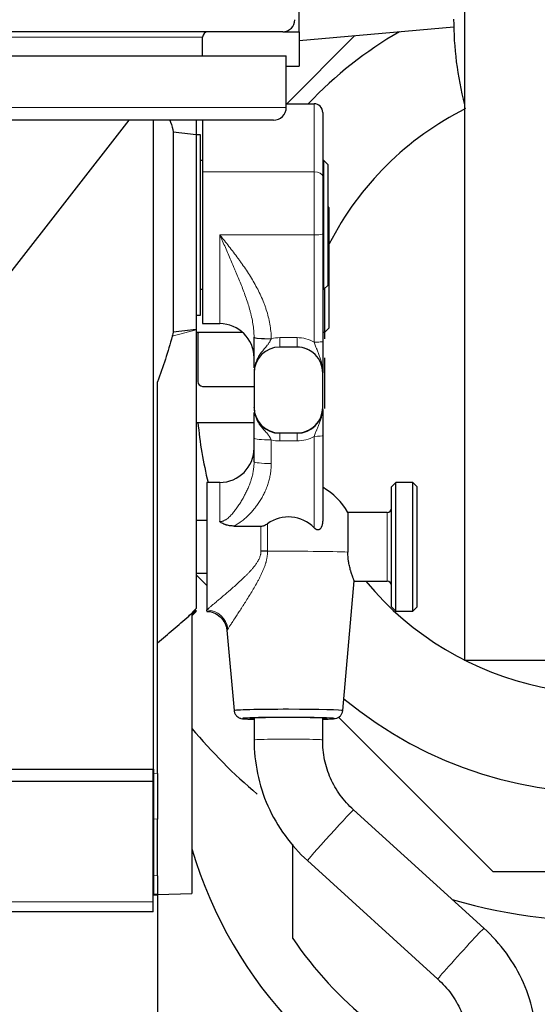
# Model space of a CAD drawing. Header units: inches. Extents: x 0 to 29700, y -16 to 21000.
# Tile 35 of 256: x 7246 to 7367, y 8526 to 8755. Entities that reach past the tile are written whole.
import ezdxf

# ---------------------------------------------------------------- set-up
doc = ezdxf.new("R2010")
doc.units = ezdxf.units.IN
doc.layers.add('1', color=7, linetype='Continuous', true_color=0xffffff)

msp = doc.modelspace()

# ---------------------------------------------------------------- linework, layer by layer
at = {"layer": '1', "color": 2, "linetype": 'Continuous', "lineweight": 25}
for p, q in [((7349.751, 8905.362), (7349.751, 8606.162)), ((7311.251, 8752.562), (7311.251, 8760.562)), ((7307.451, 8752.562), (6813.051, 8752.562)), ((7307.45, 8752.562), (7311.251, 8752.562)), ((7311.251, 8750.516), (7347.272, 8753.667)), ((7311.251, 8752.562), (7311.251, 8744.562)), ((7288.751, 8746.937), (7288.751, 8751.262)), ((7308.387, 8735.798), (7324.24, 8751.652)), ((6813.251, 8746.937), (7308.251, 8746.937)), ((7308.251, 8734.937), (7308.251, 8746.937)), ((7308.25, 8744.562), (7311.251, 8744.562)), ((7308.25, 8735.798), (7314.751, 8735.798)), ((7316.751, 8733.771), (7316.751, 8718.821)), ((7305.251, 8731.937), (6816.251, 8731.937)), ((7243.251, 8695.562), (7271.67, 8731.937)), ((7277.292, 8580.762), (7277.292, 8731.943)), ((7287.251, 8731.937), (7287.251, 8728.62)), ((7288.751, 8731.937), (7288.751, 8719.894)), ((7281.918, 8729.238), (7281.918, 8682.684)), ((7287.251, 8728.62), (7287.251, 8683.302)), ((7288.251, 8728.562), (7287.251, 8728.562)), ((7288.251, 8707.562), (7288.251, 8728.562)), ((7288.751, 8722.562), (7288.251, 8722.562)), ((7317.001, 8722.562), (7316.751, 8722.562)), ((7318.001, 8721.562), (7317.001, 8722.562)), ((7317.001, 8707.562), (7317.001, 8722.562)), ((7288.751, 8719.894), (7288.751, 8684.562)), ((7318.001, 8707.562), (7318.001, 8721.562)), ((7316.751, 8718.821), (7316.751, 8705.452)), ((7318.251, 8711.562), (7318.001, 8711.812)), ((7318.251, 8683.562), (7318.251, 8711.562)), ((7288.251, 8686.562), (7288.251, 8707.562)), ((7317.001, 8692.562), (7317.001, 8707.562)), ((7318.001, 8693.562), (7318.001, 8707.562)), ((7316.751, 8705.452), (7316.751, 8680.43)), ((7288.251, 8692.562), (7288.751, 8692.562)), ((7316.751, 8692.562), (7317.001, 8692.562)), ((7317.001, 8692.562), (7318.001, 8693.562)), ((7317.251, 8682.562), (7317.251, 8692.812)), ((7287.251, 8686.562), (7288.251, 8686.562)), ((7287.251, 8683.302), (7287.251, 8683.147)), ((7287.251, 8683.147), (7287.251, 8618.18)), ((7288.751, 8684.562), (7292.751, 8684.562)), ((7317.251, 8682.562), (7318.251, 8683.562)), ((7287.251, 8682.562), (7298.043, 8682.562)), ((7287.643, 8682.062), (7287.643, 8676.562)), ((7316.751, 8682.562), (7317.251, 8682.562)), ((7317.251, 8681.054), (7317.251, 8682.563)), ((7310.751, 8679.108), (7306.751, 8679.108)), ((7287.643, 8676.562), (7287.643, 8671.062)), ((7317.251, 8664.819), (7317.251, 8676.562)), ((7300.751, 8673.11), (7300.751, 8665.112)), ((7316.751, 8665.112), (7316.751, 8673.11)), ((7278.251, 8579.788), (7278.251, 8670.997)), ((7288.751, 8669.955), (7300.751, 8669.955)), ((7300.751, 8665.058), (7300.751, 8665.112)), ((7316.751, 8665.058), (7316.751, 8665.112)), ((7287.251, 8661.562), (7300.75, 8661.562)), ((7300.751, 8652.391), (7300.751, 8657.894)), ((7306.751, 8659.114), (7310.751, 8659.114)), ((7316.751, 8658.513), (7316.751, 8638.89)), ((7292.751, 8647.584), (7289.751, 8647.584)), ((7289.751, 8647.584), (7289.751, 8617.893)), ((7333.751, 8647.584), (7332.751, 8646.584)), ((7332.751, 8618.584), (7332.751, 8646.584)), ((7337.751, 8647.584), (7333.751, 8647.584)), ((7333.751, 8617.584), (7333.751, 8647.584)), ((7338.751, 8646.584), (7337.751, 8647.584)), ((7337.751, 8617.584), (7337.751, 8647.584)), ((7338.751, 8618.584), (7338.751, 8646.584)), ((7331.751, 8640.584), (7322.607, 8640.584)), ((7322.607, 8640.584), (7322.607, 8631.358)), ((7289.751, 8638.734), (7287.251, 8638.734)), ((7296.121, 8637.417), (7302.348, 8637.417)), ((7287.251, 8626.434), (7289.751, 8626.434)), ((7289.751, 8623.562), (7287.251, 8626.062)), ((7321.413, 8594.418), (7324.11, 8624.688)), ((7324.055, 8624.584), (7331.751, 8624.584)), ((7286.251, 8616.491), (7287.251, 8617.491)), ((7286.251, 8617.104), (7286.251, 8551.841)), ((7287.251, 8617.491), (7287.251, 8617.818)), ((7289.751, 8617.584), (7289.751, 8617.893)), ((7332.751, 8618.584), (7333.751, 8617.584)), ((7333.751, 8617.584), (7337.751, 8617.584)), ((7337.751, 8617.584), (7338.751, 8618.584)), ((7294.419, 8613.148), (7296.088, 8594.418)), ((7349.751, 8606.162), (7504.751, 8606.162)), ((7321.413, 8594.418), (7321.413, 8594.418)), ((7300.751, 8592.697), (7300.751, 8587.598)), ((7316.751, 8587.598), (7316.751, 8592.697)), ((7356.451, 8556.862), (7320.435, 8592.878)), ((6800.292, 8580.762), (7277.292, 8580.762)), ((7277.251, 8580.747), (6800.292, 8580.747)), ((7277.251, 8577.919), (7277.251, 8580.747)), ((7277.292, 8580.769), (7277.292, 8573.533)), ((7278.251, 8579.788), (7278.251, 8569.162)), ((7277.251, 8577.919), (6787.251, 8577.919)), ((7277.251, 8549.905), (7277.251, 8577.919)), ((7277.292, 8573.533), (7277.247, 8573.533)), ((7277.292, 8573.533), (7277.292, 8551.562)), ((7354.313, 8543.728), (7323.95, 8571.327)), ((7278.251, 8555.953), (7278.251, 8569.162)), ((7309.751, 8541.372), (7309.751, 8563.319)), ((7313.188, 8559.487), (7343.551, 8531.888)), ((7408.051, 8556.862), (7356.451, 8556.862)), ((7278.251, 8555.953), (7278.251, 8551.562)), ((7277.292, 8551.562), (7277.247, 8551.562)), ((7278.251, 8551.438), (7277.251, 8551.438)), ((7278.251, 8551.562), (7277.292, 8551.596)), ((7278.251, 8551.562), (7286.251, 8551.841)), ((7278.251, 8551.562), (7278.251, 8551.438)), ((7278.251, 8551.438), (7278.251, 8520.147)), ((7277.251, 8547.562), (7277.251, 8549.905)), ((7277.251, 8547.562), (6787.251, 8547.562))]:
    msp.add_line(p, q, dxfattribs=at)
at = {"layer": '1', "color": 110, "linetype": 'Continuous', "lineweight": 13}
for p, q in [((7288.751, 8751.262), (6831.751, 8751.262)), ((7314.751, 8719.894), (7314.751, 8735.798)), ((6813.251, 8734.937), (7308.251, 8734.937)), ((7288.751, 8719.894), (7314.751, 8719.894)), ((7314.751, 8705.251), (7314.751, 8719.894)), ((7292.751, 8684.562), (7292.751, 8705.251)), ((7292.751, 8705.251), (7314.751, 8705.251)), ((7314.751, 8680.229), (7314.751, 8705.251)), ((7281.666, 8681.632), (7287.251, 8683.147)), ((7306.751, 8679.108), (7306.751, 8681.304)), ((7306.751, 8681.304), (7310.751, 8681.304)), ((7310.751, 8679.108), (7310.751, 8681.304)), ((7306.751, 8659.036), (7306.751, 8659.114)), ((7306.751, 8659.036), (7306.751, 8657.237)), ((7306.751, 8659.036), (7310.751, 8659.036)), ((7310.751, 8659.036), (7310.751, 8659.114)), ((7310.751, 8659.036), (7310.751, 8657.237)), ((7314.751, 8637.005), (7314.751, 8658.312)), ((7304.751, 8657.492), (7304.751, 8651.989)), ((7310.751, 8657.237), (7306.751, 8657.237)), ((7292.751, 8647.584), (7292.751, 8638.445)), ((7331.751, 8624.584), (7331.751, 8640.584)), ((7302.348, 8631.552), (7302.348, 8637.417)), ((7303.872, 8637.967), (7303.872, 8631.536)), ((7285.521, 8616.462), (7287.251, 8618.18)), ((7286.251, 8616.822), (7287.251, 8617.818)), ((7294.646, 8613.417), (7294.429, 8613.042)), ((7277.292, 8579.836), (7278.251, 8579.788)), ((7278.251, 8569.162), (7277.292, 8569.21)), ((7277.292, 8555.986), (7278.251, 8555.953)), ((7277.251, 8549.905), (6787.251, 8549.905))]:
    msp.add_line(p, q, dxfattribs=at)
at = {"layer": '1', "color": 2, "linetype": 'Continuous', "lineweight": 25}
for centre, radius, start, end in [((7307.451, 8755.362), 2.8, 270, 0), ((7427.251, 8755.512), 80, 180, 194.36625), ((7290.051, 8751.262), 1.3, 90, 180), ((7382.251, 8670.362), 95, 120.08813, 136.4625), ((7305.251, 8734.937), 3, 270, 0), ((7382.251, 8670.362), 71.906, 116.62875, 152.87625), ((7292.751, 8676.562), 8, 0, 90), ((7288.751, 8682.062), 1.107, 153.15188, 180), ((7288.751, 8671.062), 1.107, 180, 270), ((7382.251, 8670.362), 95, 185.31563, 193.87688), ((7292.751, 8655.584), 8, 270, 0), ((7308.751, 8632.584), 16, 30, 60), ((7331.751, 8641.584), 1, 270, 0), ((7382.251, 8670.362), 71.906, 219.54375, 296.76938), ((7331.751, 8623.584), 1, 0, 90), ((7382.251, 8670.362), 125, 253.575, 329.77125), ((7382.251, 8670.362), 95, 230.3775, 317.48625), ((7382.251, 8670.362), 125, 219.83062, 229.73063), ((7382.251, 8590.362), 100.045, 196.35188, 251.65125), ((7382.251, 8590.362), 87.5, 214.04773, 248.90075)]:
    msp.add_arc(centre, radius, start, end, dxfattribs=at)
for centre, major_axis, ratio, start_param, end_param in [((7314.751, 8733.771), (0, -2.027), 0.986662, 1.5707963, 3.1415927), ((7306.751, 8673.11), (-6, 0), 0.9997015, 4.712389, 6.2831853), ((7306.751, 8673.081), (0, -6.023), 0.9962165, 3.1415927, 4.712389), ((7310.751, 8673.11), (-6, 0), 0.9997015, 3.1415927, 4.712389), ((7310.751, 8673.081), (0, -6.023), 0.9962165, 1.5707963, 3.1415927), ((7306.751, 8665.112), (-6, 0), 0.9997015, 0, 1.5707963), ((7306.751, 8665.058), (0, -6.023), 0.9962165, 4.712389, 6.2831853), ((7310.751, 8665.112), (-6, 0), 0.9997015, 1.5707963, 3.1415927), ((7310.751, 8665.058), (0, -6.023), 0.9962165, 0, 1.5707963), ((7308.751, 8631.214), (-8.359, 0), 0.9949383, 3.9118238, 5.3355426), ((7302.348, 8631.208), (-5, 0), 0.0688139, 4.402545, 4.7123899), ((7308.751, 8594.418), (12.662, 0), 0.0244322, 1.5707963, 3.1438507), ((7308.751, 8594.418), (12.662, 0), 0.0244322, 0, 1.5707963), ((7308.751, 8592.596), (10.67, 0), 0.0244322, 1.5707963, 3.864748), ((7308.751, 8592.596), (9, 0), 0.0244322, 1.5707963, 3.6175439), ((7308.751, 8592.596), (10.67, 0), 0.0244322, 0, 1.5707963), ((7308.751, 8592.596), (9, 0), 0.0244322, 0, 1.5707963), ((7308.751, 8592.596), (9, 0), 0.0244322, 5.807234, 6.2831853), ((7308.751, 8592.596), (10.67, 0), 0.0244322, 5.5600299, 6.2831853)]:
    msp.add_ellipse(centre, major_axis=major_axis, ratio=ratio, start_param=start_param, end_param=end_param, dxfattribs=at)
at = {"layer": '1', "color": 110, "linetype": 'Continuous', "lineweight": 13}
for centre, major_axis, ratio, start_param, end_param in [((7314.751, 8718.821), (-2, 0), 0.5361521, 3.1415927, 4.712389), ((7314.751, 8705.452), (-2, 0), 0.1004873, 1.5707963, 3.1415927), ((7304.75, 8681.451), (4, 0.035), 0.1004835, 3.1475755, 4.7115005), ((7304.751, 8681.283), (-4, 0), 0.0743811, 0, 1.5638248), ((7306.751, 8673.282), (0, -8.022), 0.9972339, 3.1415927, 3.3943694), ((7310.751, 8673.282), (0, -8.022), 0.9972339, 2.6179939, 3.1415927), ((7314.751, 8680.43), (-2, 0), 0.1004873, 1.5707963, 3.1415927), ((7304.751, 8657.894), (-4, 0), 0.1004873, 0, 1.5707963), ((7310.751, 8665.259), (0, -8.022), 0.9972339, 0, 0.5235988), ((7314.751, 8658.513), (2, 0), 0.1004873, 4.712389, 6.2831853), ((7306.751, 8665.259), (0, -8.022), 0.9972339, 6.0305051, 6.2831853), ((7304.751, 8652.391), (-4, 0), 0.1004873, 0, 1.5707963), ((7308.751, 8631.165), (15.937, 0), 0.0244322, 0.5166986, 1.8819093), ((7289.751, 8612.996), (-3.842, 3.2), 0.9658866, 3.9392193, 5.3898312), ((7308.751, 8587.598), (-8, 0), 0.0244322, 3.1410034, 6.2827926), ((7318.569, 8565.407), (-5.381, -5.92), 0.0153375, 3.1415927, 6.2831853), ((7348.932, 8537.808), (-5.381, -5.92), 0.0153375, 3.1402182, 6.2831853)]:
    msp.add_ellipse(centre, major_axis=major_axis, ratio=ratio, start_param=start_param, end_param=end_param, dxfattribs=at)
at = {"layer": '1', "color": 2, "linetype": 'Continuous', "lineweight": 25}
for points, knots in [([(7281.139, 8731.944), (7281.195, 8731.79), (7281.249, 8731.635), (7281.553, 8730.743), (7281.761, 8729.996), (7281.918, 8729.238)], [0, 0, 0, 0, 0.1734256, 0.1734256, 1, 1, 1, 1]), ([(7281.918, 8729.238), (7282.807, 8729.145), (7283.697, 8729.048), (7285.474, 8728.843), (7286.363, 8728.735), (7287.251, 8728.62)], [0, 0, 0, 0, 0.5, 0.5, 1, 1, 1, 1]), ([(7281.918, 8682.684), (7282.807, 8682.777), (7283.697, 8682.874), (7285.474, 8683.079), (7286.363, 8683.187), (7287.251, 8683.302)], [0, 0, 0, 0, 0.5, 0.5, 1, 1, 1, 1]), ([(7281.666, 8681.632), (7281.177, 8679.829), (7280.645, 8678.042), (7279.504, 8674.498), (7278.895, 8672.741), (7278.251, 8670.997)], [0, 0, 0, 0, 0.5, 0.5, 1, 1, 1, 1]), ([(7281.918, 8682.684), (7281.9, 8682.595), (7281.881, 8682.507), (7281.842, 8682.331), (7281.821, 8682.243), (7281.758, 8681.98), (7281.713, 8681.805), (7281.666, 8681.632)], [0, 0, 0, 0, 0.25, 0.25, 0.5, 0.5, 1, 1, 1, 1]), ([(7300.751, 8674.273), (7300.751, 8674.33), (7300.751, 8674.389), (7300.751, 8674.516), (7300.751, 8674.585), (7300.751, 8674.935), (7300.751, 8675.226), (7300.751, 8675.84), (7300.751, 8676.162), (7300.751, 8676.676), (7300.751, 8676.852), (7300.751, 8677.079), (7300.751, 8677.124), (7300.751, 8677.216), (7300.751, 8677.355), (7300.751, 8677.495), (7300.751, 8677.778), (7300.751, 8677.97), (7300.751, 8678.361), (7300.751, 8678.56), (7300.751, 8678.865), (7300.751, 8678.967), (7300.751, 8679.122), (7300.751, 8679.174), (7300.751, 8679.278), (7300.751, 8679.33), (7300.751, 8679.591), (7300.751, 8679.8), (7300.751, 8680.221), (7300.751, 8680.432), (7300.751, 8680.856), (7300.751, 8681.069), (7300.751, 8681.283)], [0, 0, 0, 0, 0.0331999, 0.0331999, 0.0718719, 0.0718719, 0.2265599, 0.2265599, 0.3812479, 0.3812479, 0.458592, 0.458592, 0.477928, 0.477928, 0.497264, 0.535936, 0.535936, 0.61328, 0.61328, 0.690624, 0.690624, 0.729296, 0.729296, 0.748632, 0.748632, 0.767968, 0.767968, 0.845312, 0.845312, 0.922656, 0.922656, 1, 1, 1, 1]), ([(7316.751, 8680.43), (7316.751, 8680.257), (7316.751, 8680.084), (7316.751, 8679.74), (7316.751, 8679.569), (7316.751, 8679.227), (7316.751, 8679.056), (7316.751, 8678.802), (7316.751, 8678.674), (7316.751, 8678.548), (7316.751, 8678.463), (7316.751, 8678.421), (7316.751, 8678.21), (7316.751, 8678.044), (7316.751, 8677.716), (7316.751, 8677.555), (7316.751, 8677.077), (7316.751, 8676.766), (7316.751, 8676.31), (7316.751, 8676.159), (7316.751, 8675.936), (7316.751, 8675.862), (7316.751, 8675.715), (7316.751, 8675.641), (7316.751, 8675.278), (7316.751, 8674.994), (7316.751, 8674.436), (7316.751, 8674.162), (7316.751, 8673.755), (7316.751, 8673.619), (7316.751, 8673.417), (7316.751, 8673.316), (7316.751, 8673.198), (7316.751, 8673.148), (7316.751, 8673.114), (7316.751, 8673.097), (7316.751, 8673.081)], [0, 0, 0, 0, 0.0625, 0.0625, 0.125, 0.125, 0.1875, 0.1875, 0.21875, 0.234375, 0.234375, 0.25, 0.25, 0.3125, 0.3125, 0.375, 0.375, 0.5, 0.5, 0.5625, 0.5625, 0.59375, 0.59375, 0.625, 0.625, 0.75, 0.75, 0.875, 0.875, 0.9375, 0.9375, 0.96875, 0.984375, 0.9921875, 0.9921875, 1, 1, 1, 1]), ([(7300.751, 8657.894), (7300.751, 8658.111), (7300.751, 8658.325), (7300.751, 8658.747), (7300.751, 8658.955), (7300.751, 8659.366), (7300.751, 8659.569), (7300.751, 8659.868), (7300.751, 8659.968), (7300.751, 8660.115), (7300.751, 8660.164), (7300.751, 8660.261), (7300.751, 8660.502), (7300.751, 8660.734), (7300.751, 8661.095), (7300.751, 8661.27), (7300.751, 8661.61), (7300.751, 8661.775), (7300.751, 8662.014), (7300.751, 8662.093), (7300.751, 8662.246), (7300.751, 8662.321), (7300.751, 8662.688), (7300.751, 8662.956), (7300.751, 8663.442), (7300.751, 8663.66), (7300.751, 8663.866)], [0, 0, 0, 0, 0.0840036, 0.0840036, 0.1680072, 0.1680072, 0.2520108, 0.2520108, 0.2940126, 0.2940126, 0.3150135, 0.3150135, 0.3360144, 0.4200181, 0.4200181, 0.5040217, 0.5040217, 0.5880253, 0.5880253, 0.6300271, 0.6300271, 0.6720289, 0.6720289, 0.8400361, 0.8400361, 1, 1, 1, 1]), ([(7316.751, 8664.58), (7316.751, 8664.518), (7316.751, 8664.456), (7316.751, 8664.17), (7316.751, 8663.944), (7316.751, 8663.478), (7316.751, 8663.24), (7316.751, 8662.93), (7316.751, 8662.867), (7316.751, 8662.741), (7316.751, 8662.677), (7316.751, 8662.484), (7316.751, 8662.354), (7316.751, 8661.955), (7316.751, 8661.679), (7316.751, 8661.248), (7316.751, 8661.101), (7316.751, 8660.801), (7316.751, 8660.648), (7316.751, 8660.452), (7316.751, 8660.412), (7316.751, 8660.333), (7316.751, 8660.215), (7316.751, 8660.095), (7316.751, 8659.853), (7316.751, 8659.691), (7316.751, 8659.361), (7316.751, 8659.195), (7316.751, 8658.857), (7316.751, 8658.686), (7316.751, 8658.513)], [0, 0, 0, 0, 0.0382964, 0.0382964, 0.1756826, 0.1756826, 0.3130689, 0.3130689, 0.3474154, 0.3474154, 0.381762, 0.381762, 0.4504551, 0.4504551, 0.5878413, 0.5878413, 0.6565344, 0.6565344, 0.7252275, 0.7252275, 0.7424008, 0.7424008, 0.7595741, 0.7939207, 0.7939207, 0.8626138, 0.8626138, 0.9313069, 0.9313069, 1, 1, 1, 1]), ([(7296.121, 8637.417), (7295.817, 8637.417), (7295.517, 8637.435), (7295.071, 8637.492), (7294.923, 8637.517), (7294.63, 8637.576), (7294.484, 8637.612), (7294.267, 8637.675), (7294.195, 8637.697), (7294.052, 8637.746), (7293.981, 8637.771), (7293.771, 8637.852), (7293.634, 8637.913), (7293.369, 8638.044), (7293.24, 8638.116), (7293.052, 8638.233), (7292.96, 8638.294), (7292.854, 8638.368), (7292.802, 8638.406), (7292.78, 8638.423), (7292.769, 8638.431), (7292.765, 8638.434), (7292.758, 8638.44), (7292.754, 8638.442), (7292.751, 8638.445)], [0, 0, 0, 0, 0.25, 0.25, 0.375, 0.375, 0.5, 0.5, 0.5625, 0.5625, 0.625, 0.625, 0.75, 0.75, 0.875, 0.875, 0.9375, 0.96875, 0.984375, 0.9921875, 0.9921875, 0.9960938, 0.9960938, 1, 1, 1, 1]), ([(7302.348, 8637.417), (7302.487, 8637.417), (7302.623, 8637.431), (7302.89, 8637.483), (7303.021, 8637.522), (7303.182, 8637.583), (7303.214, 8637.596), (7303.278, 8637.623), (7303.372, 8637.666), (7303.464, 8637.713), (7303.644, 8637.813), (7303.76, 8637.887), (7303.872, 8637.967)], [0, 0, 0, 0, 0.25, 0.25, 0.5, 0.5, 0.5625, 0.5625, 0.625, 0.75, 0.75, 1, 1, 1, 1]), ([(7316.751, 8638.89), (7316.751, 8638.729), (7316.744, 8638.57), (7316.714, 8638.253), (7316.693, 8638.096), (7316.647, 8637.863), (7316.63, 8637.786), (7316.59, 8637.633), (7316.568, 8637.557), (7316.531, 8637.444), (7316.517, 8637.406), (7316.49, 8637.332), (7316.475, 8637.295), (7316.429, 8637.186), (7316.395, 8637.116), (7316.319, 8636.979), (7316.278, 8636.913), (7316.219, 8636.836), (7316.207, 8636.821), (7316.182, 8636.79), (7316.169, 8636.776), (7316.129, 8636.732), (7316.101, 8636.705), (7316.042, 8636.654), (7316.011, 8636.631), (7315.962, 8636.599), (7315.945, 8636.589), (7315.91, 8636.571), (7315.893, 8636.562), (7315.839, 8636.539), (7315.802, 8636.527), (7315.744, 8636.515), (7315.724, 8636.512), (7315.684, 8636.507), (7315.663, 8636.506), (7315.602, 8636.505), (7315.562, 8636.508), (7315.5, 8636.519), (7315.479, 8636.523), (7315.449, 8636.531), (7315.438, 8636.534), (7315.418, 8636.54), (7315.407, 8636.544), (7315.357, 8636.561), (7315.317, 8636.578), (7315.239, 8636.616), (7315.201, 8636.638), (7315.144, 8636.673), (7315.126, 8636.685), (7315.089, 8636.71), (7315.071, 8636.723), (7315.017, 8636.763), (7314.982, 8636.791), (7314.88, 8636.878), (7314.814, 8636.94), (7314.751, 8637.005)], [0, 0, 0, 0, 0.125, 0.125, 0.25, 0.25, 0.3125, 0.3125, 0.375, 0.375, 0.40625, 0.40625, 0.4375, 0.4375, 0.5, 0.5, 0.5625, 0.5625, 0.578125, 0.578125, 0.59375, 0.59375, 0.625, 0.625, 0.65625, 0.65625, 0.671875, 0.671875, 0.6875, 0.6875, 0.71875, 0.71875, 0.734375, 0.734375, 0.75, 0.75, 0.78125, 0.78125, 0.796875, 0.796875, 0.8046875, 0.8046875, 0.8125, 0.8125, 0.84375, 0.84375, 0.875, 0.875, 0.890625, 0.890625, 0.90625, 0.90625, 0.9375, 0.9375, 1, 1, 1, 1]), ([(7324.101, 8624.586), (7324.101, 8624.586), (7324.102, 8624.592), (7324.097, 8624.608), (7324.084, 8624.647), (7324.078, 8624.663), (7324.069, 8624.69), (7324.065, 8624.7), (7324.057, 8624.721), (7324.053, 8624.732), (7324.031, 8624.79), (7324.01, 8624.847), (7323.959, 8624.979), (7323.93, 8625.054), (7323.866, 8625.224), (7323.83, 8625.318), (7323.782, 8625.448), (7323.772, 8625.474), (7323.752, 8625.528), (7323.742, 8625.556), (7323.711, 8625.64), (7323.69, 8625.699), (7323.626, 8625.879), (7323.581, 8626.008), (7323.489, 8626.28), (7323.442, 8626.424), (7323.37, 8626.651), (7323.346, 8626.729), (7323.31, 8626.848), (7323.298, 8626.889), (7323.274, 8626.97), (7323.261, 8627.012), (7323.201, 8627.221), (7323.154, 8627.394), (7323.061, 8627.752), (7323.017, 8627.937), (7322.932, 8628.318), (7322.892, 8628.514), (7322.836, 8628.818), (7322.818, 8628.921), (7322.792, 8629.077), (7322.784, 8629.13), (7322.767, 8629.236), (7322.759, 8629.289), (7322.721, 8629.557), (7322.669, 8629.993), (7322.635, 8630.44), (7322.613, 8630.894), (7322.607, 8631.124), (7322.607, 8631.358)], [0, 0, 0, 0, 0.0025558, 0.0648961, 0.0648961, 0.0960662, 0.0960662, 0.1116513, 0.1116513, 0.1272364, 0.1272364, 0.1895766, 0.1895766, 0.2519169, 0.2519169, 0.3142571, 0.3142571, 0.3298422, 0.3298422, 0.3454273, 0.3454273, 0.3765974, 0.3765974, 0.4389377, 0.4389377, 0.5012779, 0.5012779, 0.532448, 0.532448, 0.5480331, 0.5480331, 0.5636182, 0.5636182, 0.6259584, 0.6259584, 0.6882987, 0.6882987, 0.750639, 0.750639, 0.7818091, 0.7818091, 0.7973942, 0.7973942, 0.8129792, 0.8129792, 0.8753195, 0.9376597, 0.9376597, 1, 1, 1, 1]), ([(7289.735, 8617.513), (7290.008, 8617.529), (7290.849, 8617.496), (7292.223, 8616.871), (7293.521, 8615.67), (7294.229, 8614.314), (7294.363, 8613.452), (7294.38, 8613.134)], [0, 0, 0, 0, 0.1149823, 0.3641021, 0.6229058, 0.8659717, 1, 1, 1, 1]), ([(7278.251, 8610.212), (7279.473, 8611.229), (7280.69, 8612.258), (7283.114, 8614.34), (7284.32, 8615.394), (7285.521, 8616.462)], [0, 0, 0, 0, 0.5, 0.5, 1, 1, 1, 1]), ([(7296.088, 8594.418), (7296.116, 8594.17), (7296.244, 8593.705), (7296.657, 8593.153), (7297.105, 8592.829), (7297.468, 8592.673), (7297.974, 8592.537), (7298.209, 8592.542), (7299.014, 8592.478), (7299.711, 8592.452), (7300.069, 8592.44)], [0, 0, 0, 0, 0.0822887, 0.1693819, 0.2325583, 0.2794065, 0.3304685, 0.5539727, 0.795246, 1, 1, 1, 1]), ([(7316.762, 8592.421), (7317.239, 8592.434), (7318.083, 8592.463), (7318.952, 8592.503), (7319.48, 8592.562), (7319.715, 8592.572), (7320.196, 8592.735), (7320.534, 8592.92), (7320.914, 8593.236), (7321.269, 8593.746), (7321.387, 8594.176), (7321.413, 8594.418)], [0, 0, 0, 0, 0.2160686, 0.4262915, 0.601599, 0.7278977, 0.7731931, 0.8111592, 0.8606389, 0.9279686, 1, 1, 1, 1]), ([(7300.751, 8587.598), (7300.756, 8584.947), (7301.294, 8579.726), (7303.691, 8572.093), (7307.726, 8565.184), (7311.229, 8561.274), (7313.188, 8559.487)], [0, 0, 0, 0, 0.2478525, 0.4999849, 0.7521667, 1, 1, 1, 1]), ([(7323.95, 8571.327), (7322.772, 8572.375), (7320.726, 8574.627), (7318.42, 8578.609), (7317.026, 8582.993), (7316.735, 8586.022), (7316.751, 8587.598)], [0, 0, 0, 0, 0.2538165, 0.4999715, 0.7462164, 1, 1, 1, 1]), ([(7366.751, 8515.618), (7366.746, 8518.269), (7366.209, 8523.49), (7363.811, 8531.123), (7359.774, 8538.031), (7356.272, 8541.941), (7354.313, 8543.728)], [0, 0, 0, 0, 0.2478395, 0.5000236, 0.7521537, 1, 1, 1, 1]), ([(7343.551, 8531.888), (7344.728, 8530.84), (7346.775, 8528.587), (7349.081, 8524.606), (7350.477, 8520.222), (7350.767, 8517.194), (7350.751, 8515.618)], [0, 0, 0, 0, 0.2537942, 0.5000431, 0.7461941, 1, 1, 1, 1])]:
    msp.add_open_spline(points, degree=3, knots=knots, dxfattribs=at)
at = {"layer": '1', "color": 110, "linetype": 'Continuous', "lineweight": 13}
for points, knots in [([(7300.75, 8681.413), (7300.746, 8681.936), (7300.719, 8682.456), (7300.625, 8683.489), (7300.559, 8684.002), (7300.395, 8685.023), (7300.297, 8685.531), (7300.131, 8686.291), (7300.072, 8686.543), (7299.979, 8686.922), (7299.947, 8687.048), (7299.882, 8687.3), (7299.849, 8687.425), (7299.679, 8688.053), (7299.533, 8688.552), (7299.225, 8689.544), (7299.062, 8690.037), (7298.723, 8691.021), (7298.546, 8691.511), (7298.183, 8692.49), (7297.996, 8692.978), (7297.613, 8693.953), (7297.417, 8694.441), (7297.019, 8695.416), (7296.816, 8695.904), (7296.508, 8696.636), (7296.405, 8696.88), (7296.197, 8697.369), (7296.092, 8697.614), (7295.777, 8698.348), (7295.565, 8698.838), (7295.139, 8699.819), (7294.924, 8700.31), (7294.493, 8701.293), (7294.277, 8701.785), (7293.843, 8702.772), (7293.625, 8703.266), (7293.297, 8704.009), (7293.134, 8704.381), (7292.942, 8704.816), (7292.846, 8705.033), (7292.799, 8705.142), (7292.778, 8705.189), (7292.764, 8705.22), (7292.757, 8705.235), (7292.751, 8705.251)], [0, 0, 0, 0, 0.0625, 0.0625, 0.125, 0.125, 0.1875, 0.1875, 0.21875, 0.21875, 0.234375, 0.234375, 0.25, 0.25, 0.3125, 0.3125, 0.375, 0.375, 0.4375, 0.4375, 0.5, 0.5, 0.5625, 0.5625, 0.625, 0.625, 0.65625, 0.65625, 0.6875, 0.6875, 0.75, 0.75, 0.8125, 0.8125, 0.875, 0.875, 0.9375, 0.9375, 0.96875, 0.984375, 0.9921875, 0.9960937, 0.9980469, 0.9980469, 1, 1, 1, 1]), ([(7292.751, 8705.251), (7292.773, 8705.223), (7292.795, 8705.195), (7292.84, 8705.139), (7292.908, 8705.054), (7293.065, 8704.858), (7293.379, 8704.464), (7294.006, 8703.677), (7294.541, 8703.001), (7295.605, 8701.642), (7296.305, 8700.73), (7297.158, 8699.573), (7297.328, 8699.341), (7297.665, 8698.874), (7297.832, 8698.64), (7298.328, 8697.934), (7298.653, 8697.461), (7299.605, 8696.028), (7300.21, 8695.058), (7301.057, 8693.569), (7301.329, 8693.068), (7301.851, 8692.053), (7302.101, 8691.539), (7302.575, 8690.498), (7302.799, 8689.971), (7303.113, 8689.168), (7303.265, 8688.764), (7303.408, 8688.355), (7303.501, 8688.081), (7303.546, 8687.944), (7303.769, 8687.258), (7303.928, 8686.706), (7304.208, 8685.595), (7304.328, 8685.035), (7304.527, 8683.91), (7304.604, 8683.344), (7304.714, 8682.203), (7304.745, 8681.628), (7304.75, 8681.049)], [0, 0, 0, 0, 0.0039063, 0.0039063, 0.0078125, 0.015625, 0.03125, 0.0625, 0.125, 0.125, 0.25, 0.25, 0.28125, 0.28125, 0.3125, 0.3125, 0.375, 0.375, 0.5, 0.5, 0.5625, 0.5625, 0.625, 0.625, 0.6875, 0.6875, 0.71875, 0.734375, 0.734375, 0.75, 0.75, 0.8125, 0.8125, 0.875, 0.875, 0.9375, 0.9375, 1, 1, 1, 1]), ([(7304.723, 8680.986), (7304.684, 8680.899), (7304.643, 8680.813), (7304.557, 8680.644), (7304.513, 8680.561), (7304.42, 8680.397), (7304.371, 8680.316), (7304.296, 8680.197), (7304.27, 8680.157), (7304.218, 8680.078), (7304.192, 8680.039), (7304.112, 8679.923), (7304.058, 8679.847), (7303.947, 8679.697), (7303.891, 8679.623), (7303.719, 8679.403), (7303.601, 8679.259), (7303.363, 8678.973), (7303.243, 8678.831), (7303.005, 8678.545), (7302.886, 8678.402), (7302.654, 8678.11), (7302.54, 8677.963), (7302.318, 8677.663), (7302.211, 8677.51), (7302.004, 8677.198), (7301.904, 8677.039), (7301.762, 8676.795), (7301.693, 8676.671), (7301.627, 8676.546), (7301.583, 8676.461), (7301.562, 8676.419), (7301.372, 8676.037), (7301.228, 8675.687), (7301.081, 8675.236), (7301.053, 8675.146), (7301.001, 8674.963), (7300.977, 8674.87), (7300.91, 8674.593), (7300.872, 8674.406), (7300.827, 8674.124), (7300.813, 8674.03), (7300.791, 8673.841), (7300.772, 8673.651), (7300.757, 8673.414), (7300.752, 8673.247), (7300.751, 8673.176), (7300.751, 8673.128), (7300.751, 8673.104), (7300.751, 8673.081)], [0, 0, 0, 0, 0.03125, 0.03125, 0.0625, 0.0625, 0.09375, 0.09375, 0.109375, 0.109375, 0.125, 0.125, 0.15625, 0.15625, 0.1875, 0.1875, 0.25, 0.25, 0.3125, 0.3125, 0.375, 0.375, 0.4375, 0.4375, 0.5, 0.5, 0.5625, 0.5625, 0.59375, 0.609375, 0.609375, 0.625, 0.625, 0.75, 0.75, 0.78125, 0.78125, 0.8125, 0.8125, 0.875, 0.875, 0.90625, 0.90625, 0.9375, 0.96875, 0.984375, 0.9921875, 0.9921875, 1, 1, 1, 1]), ([(7314.751, 8680.229), (7314.803, 8680.079), (7314.857, 8679.93), (7314.967, 8679.634), (7315.024, 8679.486), (7315.138, 8679.192), (7315.197, 8679.045), (7315.285, 8678.825), (7315.314, 8678.752), (7315.374, 8678.607), (7315.403, 8678.534), (7315.491, 8678.316), (7315.55, 8678.171), (7315.666, 8677.881), (7315.724, 8677.737), (7315.836, 8677.447), (7315.891, 8677.301), (7315.998, 8677.01), (7316.05, 8676.864), (7316.15, 8676.57), (7316.197, 8676.423), (7316.288, 8676.127), (7316.331, 8675.979), (7316.452, 8675.532), (7316.521, 8675.231), (7316.606, 8674.776), (7316.631, 8674.624), (7316.663, 8674.394), (7316.673, 8674.318), (7316.691, 8674.164), (7316.699, 8674.087), (7316.721, 8673.855), (7316.732, 8673.7), (7316.743, 8673.468), (7316.747, 8673.352), (7316.75, 8673.216), (7316.75, 8673.158), (7316.751, 8673.119), (7316.751, 8673.1), (7316.751, 8673.081)], [0, 0, 0, 0, 0.0625, 0.0625, 0.125, 0.125, 0.1875, 0.1875, 0.21875, 0.21875, 0.25, 0.25, 0.3125, 0.3125, 0.375, 0.375, 0.4375, 0.4375, 0.5, 0.5, 0.5625, 0.5625, 0.625, 0.625, 0.75, 0.75, 0.8125, 0.8125, 0.84375, 0.84375, 0.875, 0.875, 0.9375, 0.9375, 0.96875, 0.984375, 0.9921875, 0.9921875, 1, 1, 1, 1]), ([(7300.751, 8665.058), (7300.751, 8665.036), (7300.751, 8665.012), (7300.751, 8664.966), (7300.752, 8664.896), (7300.758, 8664.734), (7300.766, 8664.596), (7300.778, 8664.457), (7300.782, 8664.411), (7300.792, 8664.319), (7300.808, 8664.181), (7300.828, 8664.045), (7300.905, 8663.593), (7300.995, 8663.24), (7301.23, 8662.552), (7301.375, 8662.217), (7301.567, 8661.849), (7301.589, 8661.809), (7301.633, 8661.728), (7301.7, 8661.607), (7301.77, 8661.489), (7301.914, 8661.256), (7302.015, 8661.104), (7302.224, 8660.807), (7302.333, 8660.663), (7302.558, 8660.379), (7302.674, 8660.24), (7302.909, 8659.966), (7303.029, 8659.832), (7303.27, 8659.564), (7303.391, 8659.431), (7303.631, 8659.163), (7303.75, 8659.028), (7303.922, 8658.821), (7303.979, 8658.751), (7304.09, 8658.608), (7304.145, 8658.535), (7304.225, 8658.424), (7304.251, 8658.387), (7304.303, 8658.311), (7304.328, 8658.273), (7304.403, 8658.157), (7304.451, 8658.078), (7304.543, 8657.917), (7304.588, 8657.835), (7304.672, 8657.666), (7304.712, 8657.58), (7304.751, 8657.492)], [0, 0, 0, 0, 0.0078125, 0.0078125, 0.015625, 0.03125, 0.0625, 0.0625, 0.078125, 0.078125, 0.09375, 0.125, 0.125, 0.25, 0.25, 0.375, 0.375, 0.390625, 0.390625, 0.40625, 0.4375, 0.4375, 0.5, 0.5, 0.5625, 0.5625, 0.625, 0.625, 0.6875, 0.6875, 0.75, 0.75, 0.8125, 0.8125, 0.84375, 0.84375, 0.875, 0.875, 0.890625, 0.890625, 0.90625, 0.90625, 0.9375, 0.9375, 0.96875, 0.96875, 1, 1, 1, 1]), ([(7316.751, 8665.058), (7316.751, 8665.04), (7316.751, 8665.022), (7316.75, 8664.986), (7316.75, 8664.932), (7316.747, 8664.805), (7316.743, 8664.696), (7316.732, 8664.479), (7316.721, 8664.334), (7316.699, 8664.118), (7316.691, 8664.045), (7316.673, 8663.902), (7316.663, 8663.83), (7316.631, 8663.615), (7316.606, 8663.473), (7316.521, 8663.048), (7316.452, 8662.768), (7316.331, 8662.351), (7316.288, 8662.212), (7316.197, 8661.936), (7316.15, 8661.798), (7316.05, 8661.524), (7315.998, 8661.387), (7315.891, 8661.115), (7315.836, 8660.979), (7315.724, 8660.707), (7315.666, 8660.571), (7315.55, 8660.299), (7315.491, 8660.162), (7315.403, 8659.956), (7315.374, 8659.887), (7315.314, 8659.748), (7315.285, 8659.678), (7315.197, 8659.469), (7315.138, 8659.328), (7315.024, 8659.044), (7314.967, 8658.9), (7314.857, 8658.609), (7314.803, 8658.462), (7314.751, 8658.312)], [0, 0, 0, 0, 0.0078125, 0.0078125, 0.015625, 0.03125, 0.0625, 0.0625, 0.125, 0.125, 0.15625, 0.15625, 0.1875, 0.1875, 0.25, 0.25, 0.375, 0.375, 0.4375, 0.4375, 0.5, 0.5, 0.5625, 0.5625, 0.625, 0.625, 0.6875, 0.6875, 0.75, 0.75, 0.78125, 0.78125, 0.8125, 0.8125, 0.875, 0.875, 0.9375, 0.9375, 1, 1, 1, 1]), ([(7292.751, 8638.445), (7292.933, 8638.445), (7293.111, 8638.469), (7293.328, 8638.524), (7293.371, 8638.536), (7293.457, 8638.563), (7293.5, 8638.578), (7293.585, 8638.609), (7293.627, 8638.626), (7293.71, 8638.662), (7293.752, 8638.68), (7293.874, 8638.739), (7293.953, 8638.782), (7294.107, 8638.871), (7294.182, 8638.919), (7294.403, 8639.067), (7294.544, 8639.175), (7294.816, 8639.401), (7294.947, 8639.52), (7295.108, 8639.675), (7295.139, 8639.706), (7295.203, 8639.769), (7295.234, 8639.8), (7295.327, 8639.896), (7295.388, 8639.96), (7295.569, 8640.155), (7295.686, 8640.288), (7295.915, 8640.556), (7296.026, 8640.692), (7296.245, 8640.967), (7296.351, 8641.106), (7296.561, 8641.387), (7296.664, 8641.529), (7296.968, 8641.958), (7297.164, 8642.248), (7297.543, 8642.837), (7297.727, 8643.135), (7297.995, 8643.588), (7298.083, 8643.74), (7298.213, 8643.97), (7298.256, 8644.047), (7298.34, 8644.201), (7298.383, 8644.278), (7298.591, 8644.664), (7298.751, 8644.977), (7299.059, 8645.608), (7299.205, 8645.927), (7299.483, 8646.571), (7299.615, 8646.897), (7299.8, 8647.392), (7299.859, 8647.558), (7299.945, 8647.809), (7299.973, 8647.892), (7300.027, 8648.061), (7300.054, 8648.145), (7300.184, 8648.567), (7300.278, 8648.906), (7300.443, 8649.59), (7300.513, 8649.934), (7300.628, 8650.627), (7300.673, 8650.976), (7300.734, 8651.679), (7300.751, 8652.034), (7300.751, 8652.391)], [0, 0, 0, 0, 0.03125, 0.03125, 0.0390625, 0.0390625, 0.046875, 0.046875, 0.0546875, 0.0546875, 0.0625, 0.0625, 0.078125, 0.078125, 0.09375, 0.09375, 0.125, 0.125, 0.15625, 0.15625, 0.1640625, 0.1640625, 0.171875, 0.171875, 0.1875, 0.1875, 0.21875, 0.21875, 0.25, 0.25, 0.28125, 0.28125, 0.3125, 0.3125, 0.375, 0.375, 0.4375, 0.4375, 0.46875, 0.46875, 0.484375, 0.484375, 0.5, 0.5, 0.5625, 0.5625, 0.625, 0.625, 0.6875, 0.6875, 0.71875, 0.71875, 0.734375, 0.734375, 0.75, 0.75, 0.8125, 0.8125, 0.875, 0.875, 0.9375, 0.9375, 1, 1, 1, 1]), ([(7304.751, 8651.989), (7304.751, 8651.617), (7304.736, 8651.248), (7304.681, 8650.516), (7304.639, 8650.152), (7304.531, 8649.43), (7304.464, 8649.071), (7304.306, 8648.359), (7304.122, 8647.651), (7303.89, 8646.952), (7303.73, 8646.519), (7303.697, 8646.432), (7303.63, 8646.259), (7303.595, 8646.173), (7303.491, 8645.916), (7303.418, 8645.746), (7303.193, 8645.24), (7302.872, 8644.577), (7302.513, 8643.936), (7302.134, 8643.306), (7301.935, 8642.996), (7301.519, 8642.388), (7301.301, 8642.089), (7301.018, 8641.722), (7300.96, 8641.649), (7300.845, 8641.504), (7300.67, 8641.288), (7300.491, 8641.076), (7300.128, 8640.659), (7299.878, 8640.388), (7299.363, 8639.863), (7299.098, 8639.608), (7298.552, 8639.115), (7298.27, 8638.877), (7297.835, 8638.535), (7297.687, 8638.423), (7297.462, 8638.259), (7297.387, 8638.205), (7297.234, 8638.099), (7297.157, 8638.046), (7296.924, 8637.891), (7296.767, 8637.791), (7296.448, 8637.598), (7296.285, 8637.506), (7296.121, 8637.417)], [0, 0, 0, 0, 0.0625, 0.0625, 0.125, 0.125, 0.1875, 0.1875, 0.25, 0.3125, 0.3125, 0.328125, 0.328125, 0.34375, 0.34375, 0.375, 0.375, 0.4375, 0.5, 0.5, 0.5625, 0.5625, 0.625, 0.625, 0.640625, 0.640625, 0.65625, 0.6875, 0.6875, 0.75, 0.75, 0.8125, 0.8125, 0.875, 0.875, 0.90625, 0.90625, 0.921875, 0.921875, 0.9375, 0.9375, 0.96875, 0.96875, 1, 1, 1, 1]), ([(7289.751, 8617.893), (7289.778, 8617.917), (7289.807, 8617.943), (7289.852, 8617.984), (7289.868, 8617.998), (7289.9, 8618.026), (7289.982, 8618.099), (7290.074, 8618.178), (7290.31, 8618.383), (7290.49, 8618.536), (7290.888, 8618.874), (7291.106, 8619.059), (7291.371, 8619.283), (7291.401, 8619.308), (7291.461, 8619.358), (7291.491, 8619.384), (7291.583, 8619.461), (7291.645, 8619.513), (7291.832, 8619.671), (7291.961, 8619.779), (7292.353, 8620.11), (7292.626, 8620.34), (7293.191, 8620.817), (7293.483, 8621.064), (7294.083, 8621.574), (7294.391, 8621.837), (7294.785, 8622.176), (7294.864, 8622.244), (7295.023, 8622.381), (7295.262, 8622.588), (7295.502, 8622.797), (7295.986, 8623.22), (7296.312, 8623.508), (7296.966, 8624.094), (7297.295, 8624.393), (7297.954, 8625.005), (7298.284, 8625.317), (7298.776, 8625.798), (7298.94, 8625.96), (7299.266, 8626.289), (7299.428, 8626.457), (7299.67, 8626.712), (7299.75, 8626.797), (7299.91, 8626.97), (7299.989, 8627.058), (7300.226, 8627.322), (7300.381, 8627.501), (7300.684, 8627.866), (7300.833, 8628.052), (7301.119, 8628.432), (7301.257, 8628.626), (7301.454, 8628.926), (7301.518, 8629.028), (7301.642, 8629.234), (7301.701, 8629.339), (7301.787, 8629.499), (7301.829, 8629.58), (7301.869, 8629.663), (7301.896, 8629.718), (7301.909, 8629.745), (7301.973, 8629.884), (7302.021, 8629.997), (7302.152, 8630.339), (7302.223, 8630.572), (7302.284, 8630.873), (7302.295, 8630.934), (7302.314, 8631.056), (7302.322, 8631.118), (7302.341, 8631.303), (7302.348, 8631.428), (7302.348, 8631.552)], [0, 0, 0, 0, 0.015625, 0.015625, 0.0234375, 0.0234375, 0.03125, 0.0625, 0.0625, 0.125, 0.125, 0.1875, 0.1875, 0.1953125, 0.1953125, 0.203125, 0.203125, 0.21875, 0.21875, 0.25, 0.25, 0.3125, 0.3125, 0.375, 0.375, 0.4375, 0.4375, 0.453125, 0.453125, 0.46875, 0.5, 0.5, 0.5625, 0.5625, 0.625, 0.625, 0.6875, 0.6875, 0.71875, 0.71875, 0.75, 0.75, 0.765625, 0.765625, 0.78125, 0.78125, 0.8125, 0.8125, 0.84375, 0.84375, 0.875, 0.875, 0.890625, 0.890625, 0.90625, 0.90625, 0.9140625, 0.9179688, 0.9179688, 0.921875, 0.921875, 0.9375, 0.9375, 0.96875, 0.96875, 0.9765625, 0.9765625, 0.984375, 0.984375, 1, 1, 1, 1]), ([(7303.872, 8631.536), (7303.874, 8631.272), (7303.863, 8631.011), (7303.818, 8630.491), (7303.784, 8630.233), (7303.695, 8629.722), (7303.641, 8629.467), (7303.561, 8629.152), (7303.545, 8629.089), (7303.511, 8628.963), (7303.458, 8628.775), (7303.402, 8628.59), (7303.284, 8628.221), (7303.198, 8627.979), (7303.017, 8627.499), (7302.921, 8627.262), (7302.721, 8626.793), (7302.617, 8626.561), (7302.402, 8626.101), (7302.291, 8625.873), (7302.121, 8625.533), (7302.064, 8625.42), (7301.949, 8625.196), (7301.891, 8625.085), (7301.715, 8624.752), (7301.597, 8624.533), (7301.238, 8623.881), (7300.994, 8623.455), (7300.503, 8622.616), (7300.256, 8622.203), (7299.761, 8621.391), (7299.513, 8620.991), (7299.02, 8620.204), (7298.775, 8619.816), (7298.472, 8619.34), (7298.411, 8619.245), (7298.32, 8619.103), (7298.29, 8619.056), (7298.23, 8618.962), (7298.08, 8618.728), (7297.932, 8618.499), (7297.581, 8617.955), (7297.353, 8617.603), (7296.911, 8616.923), (7296.697, 8616.594), (7296.389, 8616.12), (7296.288, 8615.966), (7296.141, 8615.739), (7296.092, 8615.665), (7295.996, 8615.517), (7295.949, 8615.444), (7295.715, 8615.085), (7295.542, 8614.819), (7295.306, 8614.454), (7295.231, 8614.338), (7295.089, 8614.118), (7295.023, 8614.014), (7294.898, 8613.819), (7294.841, 8613.728), (7294.775, 8613.624), (7294.762, 8613.603), (7294.737, 8613.563), (7294.725, 8613.544), (7294.689, 8613.487), (7294.667, 8613.451), (7294.646, 8613.417)], [0, 0, 0, 0, 0.03125, 0.03125, 0.0625, 0.0625, 0.09375, 0.09375, 0.1015625, 0.1015625, 0.109375, 0.125, 0.125, 0.15625, 0.15625, 0.1875, 0.1875, 0.21875, 0.21875, 0.25, 0.25, 0.265625, 0.265625, 0.28125, 0.28125, 0.3125, 0.3125, 0.375, 0.375, 0.4375, 0.4375, 0.5, 0.5, 0.5625, 0.5625, 0.578125, 0.578125, 0.5859375, 0.5859375, 0.59375, 0.625, 0.625, 0.6875, 0.6875, 0.75, 0.75, 0.78125, 0.78125, 0.796875, 0.796875, 0.8125, 0.8125, 0.875, 0.875, 0.90625, 0.90625, 0.9375, 0.9375, 0.96875, 0.96875, 0.9765625, 0.9765625, 0.984375, 0.984375, 1, 1, 1, 1])]:
    msp.add_open_spline(points, degree=3, knots=knots, dxfattribs=at)
at = {"layer": '1', "color": 2, "linetype": 'Continuous', "lineweight": 25}
for points in [[(7300.751, 8681.283), (7300.751, 8681.327), (7300.751, 8681.37), (7300.75, 8681.413)], [(7285.521, 8616.462), (7285.763, 8616.678), (7286.007, 8616.891), (7286.251, 8617.104)]]:
    msp.add_open_spline(points, degree=3, dxfattribs=at)
at = {"layer": '1', "color": 110, "linetype": 'Continuous', "lineweight": 13}
msp.add_open_spline([(7304.75, 8681.049), (7304.741, 8681.028), (7304.732, 8681.007), (7304.723, 8680.986)], degree=3, dxfattribs=at)

doc.saveas('drawing.dxf')
